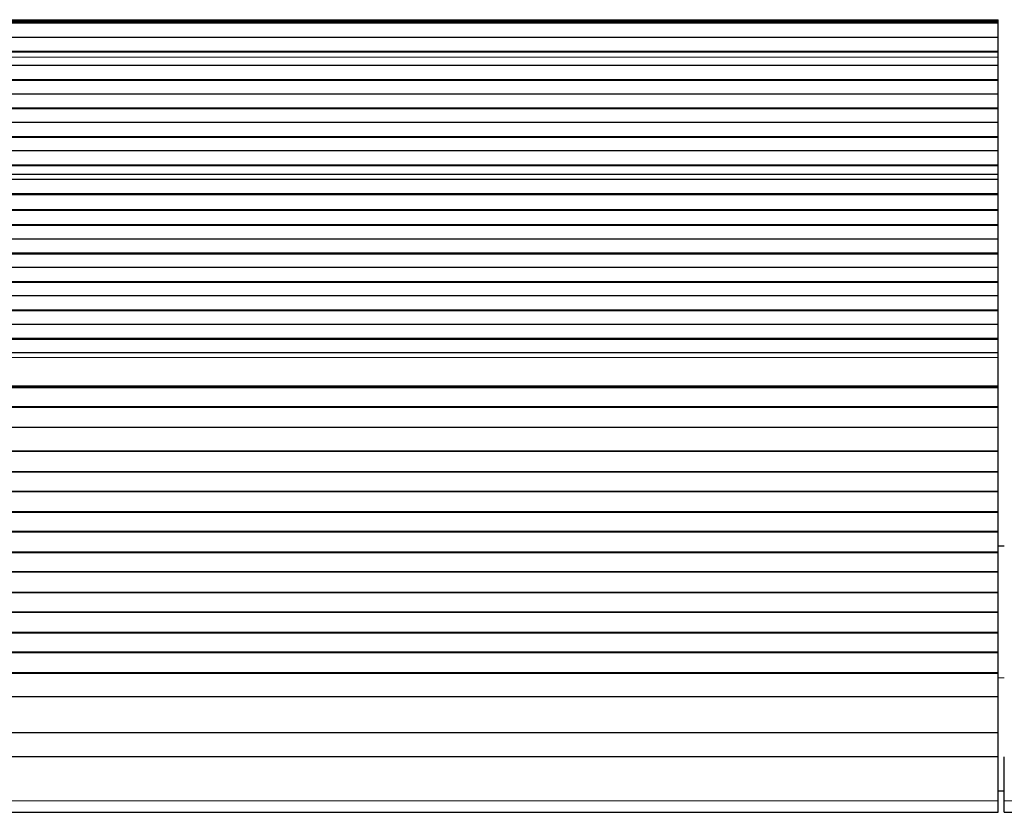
# Model space of a CAD drawing. Header units: inches. Extents: x 0 to 20790, y -12 to 14700.
# Tile 107 of 191: x 4816 to 5305, y 11408 to 11802. Entities that reach past the tile are written whole.
import ezdxf

# ---------------------------------------------------------------- set-up
doc = ezdxf.new("R2010")
doc.units = ezdxf.units.IN
doc.layers.add('1', color=7, linetype='Continuous', true_color=0xffffff)

msp = doc.modelspace()

# ---------------------------------------------------------------- linework, layer by layer
at = {"layer": '1', "color": 110, "linetype": 'Continuous', "lineweight": 13}
for p, q in [((5302.047, 11802.237), (4325.047, 11802.237)), ((5302.047, 11801.813), (4325.047, 11801.813)), ((5302.047, 11783.618), (4325.047, 11783.618)), ((5302.047, 11783.591), (4325.047, 11783.591)), ((5302.047, 11725.353), (4325.047, 11725.353)), ((5302.047, 11725.325), (4325.047, 11725.325)), ((5302.047, 11634.288), (4325.047, 11634.288)), ((5302.047, 11620.146), (4325.047, 11620.146)), ((5305.049, 11475.028), (5302.047, 11475.028)), ((5302.047, 11413.812), (4325.047, 11413.812)), ((6282.047, 11413.812), (5305.047, 11413.812))]:
    msp.add_line(p, q, dxfattribs=at)
at = {"layer": '1', "color": 2, "linetype": 'Continuous', "lineweight": 25}
for p, q in [((5302.047, 11801.813), (5302.047, 11802.237)), ((5302.047, 11801.388), (4325.047, 11801.388)), ((5302.047, 11800.722), (4325.047, 11800.722)), ((5302.047, 11800.586), (4325.047, 11800.586)), ((5302.047, 11801.388), (5302.047, 11801.813)), ((5302.047, 11800.722), (5302.047, 11801.388)), ((5302.047, 11800.586), (5302.047, 11800.722)), ((5302.047, 11793.354), (5302.047, 11800.586)), ((5302.047, 11793.354), (4325.047, 11793.354)), ((5302.047, 11786.42), (5302.047, 11793.354)), ((5302.047, 11786.42), (4325.047, 11786.42)), ((5302.047, 11786.066), (4325.047, 11786.066)), ((5302.047, 11786.066), (5302.047, 11786.42)), ((5302.047, 11783.618), (5302.047, 11786.066)), ((5302.047, 11783.591), (5302.047, 11783.618)), ((5302.047, 11779.397), (5302.047, 11783.591)), ((5302.047, 11779.397), (4325.047, 11779.397)), ((5302.047, 11772.326), (5302.047, 11779.397)), ((5302.047, 11772.326), (4325.047, 11772.326)), ((5302.047, 11771.973), (4325.047, 11771.973)), ((5302.047, 11771.973), (5302.047, 11772.326)), ((5302.047, 11765.255), (5302.047, 11771.973)), ((5302.047, 11765.255), (4325.047, 11765.255)), ((5302.047, 11758.184), (5302.047, 11765.255)), ((5302.047, 11758.184), (4325.047, 11758.184)), ((5302.047, 11757.831), (4325.047, 11757.831)), ((5302.047, 11757.831), (5302.047, 11758.184)), ((5302.047, 11751.113), (5302.047, 11757.831)), ((5302.047, 11751.113), (4325.047, 11751.113)), ((5302.047, 11744.042), (5302.047, 11751.113)), ((5302.047, 11744.042), (4325.047, 11744.042)), ((5302.047, 11743.688), (4325.047, 11743.688)), ((5302.047, 11743.688), (5302.047, 11744.042)), ((5302.047, 11736.971), (5302.047, 11743.688)), ((5302.047, 11736.971), (4325.047, 11736.971)), ((5302.047, 11729.9), (5302.047, 11736.971)), ((5302.047, 11729.9), (4325.047, 11729.9)), ((5302.047, 11729.546), (4325.047, 11729.546)), ((5302.047, 11729.546), (5302.047, 11729.9)), ((5302.047, 11725.353), (5302.047, 11729.546)), ((5302.047, 11725.325), (5302.047, 11725.353)), ((5302.047, 11722.781), (5302.047, 11725.325)), ((5302.047, 11722.781), (4325.047, 11722.781)), ((5302.047, 11722.774), (4325.047, 11722.774)), ((5302.047, 11722.774), (5302.047, 11722.781)), ((5302.047, 11715.569), (5302.047, 11722.774)), ((5302.047, 11715.569), (4325.047, 11715.569)), ((5302.047, 11715.215), (4325.047, 11715.215)), ((5302.047, 11715.215), (5302.047, 11715.569)), ((5302.047, 11707.693), (5302.047, 11715.215)), ((5302.047, 11707.693), (4325.047, 11707.693)), ((5302.047, 11707.272), (4325.047, 11707.272)), ((5302.047, 11707.272), (5302.047, 11707.693)), ((5302.047, 11700.201), (5302.047, 11707.272)), ((5302.047, 11700.201), (4325.047, 11700.201)), ((5302.047, 11699.848), (4325.047, 11699.848)), ((5302.047, 11699.848), (5302.047, 11700.201)), ((5302.047, 11693.13), (5302.047, 11699.848)), ((5302.047, 11693.13), (4325.047, 11693.13)), ((5302.047, 11686.059), (5302.047, 11693.13)), ((5302.047, 11686.059), (4325.047, 11686.059)), ((5302.047, 11685.706), (4325.047, 11685.706)), ((5302.047, 11685.706), (5302.047, 11686.059)), ((5302.047, 11678.988), (5302.047, 11685.706)), ((5302.047, 11678.988), (4325.047, 11678.988)), ((5302.047, 11671.917), (5302.047, 11678.988)), ((5302.047, 11671.917), (4325.047, 11671.917)), ((5302.047, 11671.563), (4325.047, 11671.563)), ((5302.047, 11671.563), (5302.047, 11671.917)), ((5302.047, 11664.846), (5302.047, 11671.563)), ((5302.047, 11664.846), (4325.047, 11664.846)), ((5302.047, 11657.775), (5302.047, 11664.846)), ((5302.047, 11657.775), (4325.047, 11657.775)), ((5302.047, 11657.421), (4325.047, 11657.421)), ((5302.047, 11657.421), (5302.047, 11657.775)), ((5302.047, 11650.704), (5302.047, 11657.421)), ((5302.047, 11650.704), (4325.047, 11650.704)), ((5302.047, 11643.633), (5302.047, 11650.704)), ((5302.047, 11643.633), (4325.047, 11643.633)), ((5302.047, 11643.279), (4325.047, 11643.279)), ((5302.047, 11643.279), (5302.047, 11643.633)), ((5302.047, 11636.562), (5302.047, 11643.279)), ((5302.047, 11636.562), (4325.047, 11636.562)), ((5302.047, 11634.288), (5302.047, 11636.562)), ((5302.047, 11620.146), (5302.047, 11634.288)), ((5302.047, 11619.43), (4325.047, 11619.43)), ((5302.047, 11619.18), (4325.047, 11619.18)), ((5302.047, 11619.43), (5302.047, 11620.146)), ((5302.047, 11619.18), (5302.047, 11619.43)), ((5302.047, 11609.68), (5302.047, 11619.18)), ((5302.047, 11609.68), (4325.047, 11609.68)), ((5302.047, 11609.43), (4325.047, 11609.43)), ((5302.047, 11609.43), (5302.047, 11609.68)), ((5302.047, 11599.43), (5302.047, 11609.43)), ((5302.047, 11599.43), (4325.047, 11599.43)), ((5302.047, 11587.68), (5302.047, 11599.43)), ((5302.047, 11587.68), (4325.047, 11587.68)), ((5302.047, 11587.43), (4325.047, 11587.43)), ((5302.047, 11587.43), (5302.047, 11587.68)), ((5302.047, 11577.43), (5302.047, 11587.43)), ((5302.047, 11577.43), (4325.047, 11577.43)), ((5302.047, 11577.18), (4325.047, 11577.18)), ((5302.047, 11577.18), (5302.047, 11577.43)), ((5302.047, 11567.68), (5302.047, 11577.18)), ((5302.047, 11567.68), (4325.047, 11567.68)), ((5302.047, 11567.43), (4325.047, 11567.43)), ((5302.047, 11567.43), (5302.047, 11567.68)), ((5302.047, 11557.43), (5302.047, 11567.43)), ((5302.047, 11557.43), (4325.047, 11557.43)), ((5302.047, 11557.18), (4325.047, 11557.18)), ((5302.047, 11557.18), (5302.047, 11557.43)), ((5302.047, 11547.68), (5302.047, 11557.18)), ((5302.047, 11547.68), (4325.047, 11547.68)), ((5302.047, 11547.43), (4325.047, 11547.43)), ((5302.047, 11547.43), (5302.047, 11547.68)), ((5302.047, 11537.43), (5302.047, 11547.43)), ((5302.046, 11540.577), (5305.043, 11540.577)), ((5302.047, 11537.43), (4325.047, 11537.43)), ((5302.047, 11537.18), (4325.047, 11537.18)), ((5302.047, 11537.18), (5302.047, 11537.43)), ((5302.047, 11527.68), (5302.047, 11537.18)), ((5302.047, 11527.68), (4325.047, 11527.68)), ((5302.047, 11527.43), (4325.047, 11527.43)), ((5302.047, 11527.43), (5302.047, 11527.68)), ((5302.047, 11517.43), (5302.047, 11527.43)), ((5302.047, 11517.43), (4325.047, 11517.43)), ((5302.047, 11517.18), (4325.047, 11517.18)), ((5302.047, 11517.18), (5302.047, 11517.43)), ((5302.047, 11507.68), (5302.047, 11517.18)), ((5302.047, 11507.68), (4325.047, 11507.68)), ((5302.047, 11507.43), (4325.047, 11507.43)), ((5302.047, 11507.43), (5302.047, 11507.68)), ((5302.047, 11497.43), (5302.047, 11507.43)), ((5302.047, 11497.43), (4325.047, 11497.43)), ((5302.047, 11497.18), (4325.047, 11497.18)), ((5302.047, 11497.18), (5302.047, 11497.43)), ((5302.047, 11487.68), (5302.047, 11497.18)), ((5302.047, 11487.68), (4325.047, 11487.68)), ((5302.047, 11487.43), (4325.047, 11487.43)), ((5302.047, 11487.43), (5302.047, 11487.68)), ((5302.047, 11477.43), (5302.047, 11487.43)), ((5302.047, 11477.43), (4325.047, 11477.43)), ((5302.047, 11477.18), (4325.047, 11477.18)), ((5302.047, 11477.18), (5302.047, 11477.43)), ((5302.047, 11465.447), (5302.047, 11477.18)), ((5302.047, 11465.447), (4325.047, 11465.447)), ((5302.047, 11447.635), (5302.047, 11465.447)), ((5302.047, 11447.635), (4325.047, 11447.635)), ((5302.047, 11435.675), (5302.047, 11447.635)), ((5302.047, 11435.675), (4325.047, 11435.675)), ((5302.047, 11413.812), (5302.047, 11435.675)), ((5305.047, 11413.812), (5305.047, 11435.675)), ((5305.046, 11418.577), (5302.043, 11418.577)), ((5302.047, 11408.092), (5302.047, 11413.812)), ((5305.047, 11408.092), (5305.047, 11413.812)), ((4325.047, 11408.092), (5302.047, 11408.092)), ((5305.047, 11408.092), (6282.047, 11408.092))]:
    msp.add_line(p, q, dxfattribs=at)

doc.saveas('drawing.dxf')
